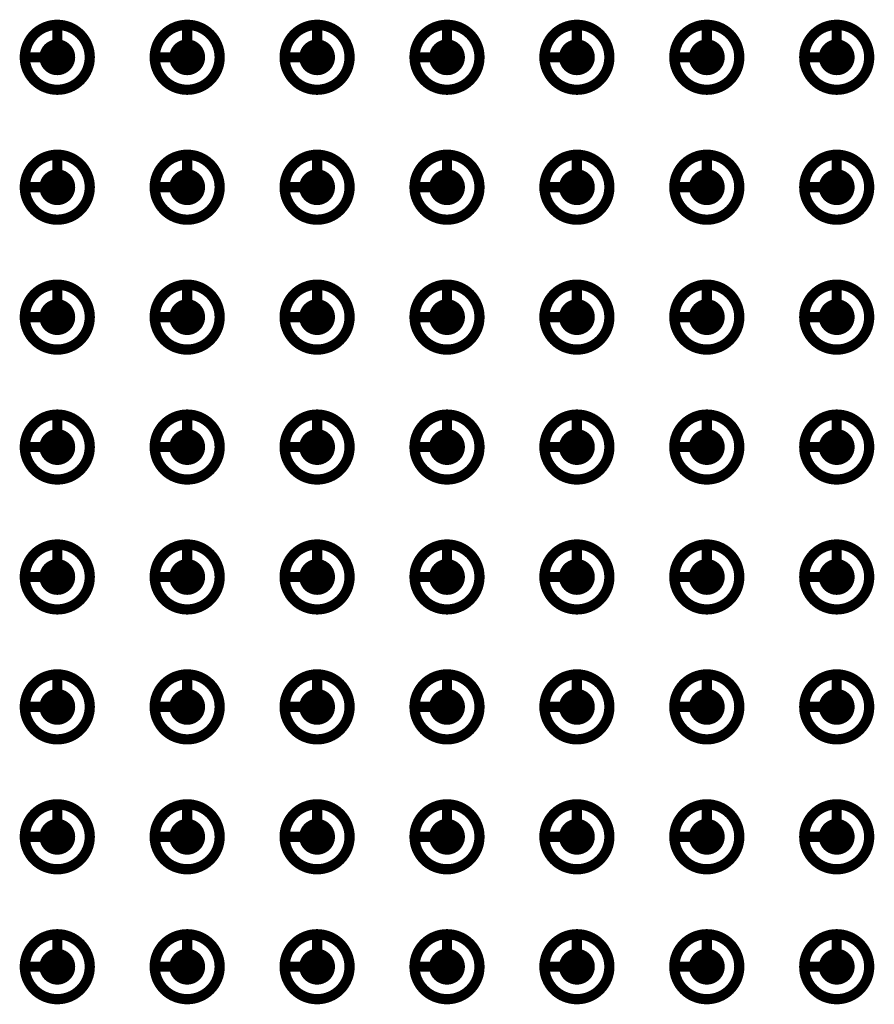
# Model space of a CAD drawing. Header units: millimetres. Extents: x 62 to 363, y 42 to 391.
# Tile 201 of 216: x 130 to 138, y 249 to 258. Entities that reach past the tile are written whole.
import ezdxf

# ---------------------------------------------------------------- set-up
doc = ezdxf.new("R2010")
doc.units = ezdxf.units.MM
doc.layers.add('Mechanical8', color=56, linetype='Continuous')
doc.layers.add('PadHoleLayer', color=156, linetype='Continuous')

# ---------------------------------------------------------------- blocks, each defined once
blk = doc.blocks.new('SAMTEC_SEAM_50_02_0_L_08_2_A_GP_K_TR_1847')
at = {"layer": 'Mechanical8'}
for points, const_width in [([(18.7325, 4.445, 1), (18.0975, 4.445, 1)], 0.1), ([(18.39, 4.7625, 1), (18.44, 4.7625, 1)], 0.05), ([(20.0025, 4.445, 1), (19.3675, 4.445, 1)], 0.1), ([(19.66, 4.7625, 1), (19.71, 4.7625, 1)], 0.05), ([(21.2725, 4.445, 1), (20.6375, 4.445, 1)], 0.1), ([(20.93, 4.7625, 1), (20.98, 4.7625, 1)], 0.05), ([(22.5425, 4.445, 1), (21.9075, 4.445, 1)], 0.1), ([(22.2, 4.7625, 1), (22.25, 4.7625, 1)], 0.05), ([(23.8125, 4.445, 1), (23.1775, 4.445, 1)], 0.1), ([(23.47, 4.7625, 1), (23.52, 4.7625, 1)], 0.05), ([(25.0825, 4.445, 1), (24.4475, 4.445, 1)], 0.1), ([(24.74, 4.7625, 1), (24.79, 4.7625, 1)], 0.05), ([(26.3525, 4.445, 1), (25.7175, 4.445, 1)], 0.1), ([(26.01, 4.7625, 1), (26.06, 4.7625, 1)], 0.05), ([(27.6225, 4.445, 1), (26.9875, 4.445, 1)], 0.1), ([(27.28, 4.7625, 1), (27.33, 4.7625, 1)], 0.05), ([(18.0725, 4.445, 1), (18.1225, 4.445, 1)], 0.05), ([(18.39, 4.445, 1), (18.44, 4.445, 1)], 0.05), ([(18.39, 4.445, 1), (18.44, 4.445, 1)], 0.05), ([(18.7075, 4.445, 1), (18.7575, 4.445, 1)], 0.05), ([(18.7075, 4.445, 1), (18.7575, 4.445, 1)], 0.05), ([(19.3425, 4.445, 1), (19.3925, 4.445, 1)], 0.05), ([(19.66, 4.445, 1), (19.71, 4.445, 1)], 0.05), ([(19.66, 4.445, 1), (19.71, 4.445, 1)], 0.05), ([(19.9775, 4.445, 1), (20.0275, 4.445, 1)], 0.05), ([(19.9775, 4.445, 1), (20.0275, 4.445, 1)], 0.05), ([(20.6125, 4.445, 1), (20.6625, 4.445, 1)], 0.05), ([(20.93, 4.445, 1), (20.98, 4.445, 1)], 0.05), ([(20.93, 4.445, 1), (20.98, 4.445, 1)], 0.05), ([(21.2475, 4.445, 1), (21.2975, 4.445, 1)], 0.05), ([(21.2475, 4.445, 1), (21.2975, 4.445, 1)], 0.05), ([(21.8825, 4.445, 1), (21.9325, 4.445, 1)], 0.05), ([(22.2, 4.445, 1), (22.25, 4.445, 1)], 0.05), ([(22.2, 4.445, 1), (22.25, 4.445, 1)], 0.05), ([(22.5175, 4.445, 1), (22.5675, 4.445, 1)], 0.05), ([(22.5175, 4.445, 1), (22.5675, 4.445, 1)], 0.05), ([(23.1525, 4.445, 1), (23.2025, 4.445, 1)], 0.05), ([(23.47, 4.445, 1), (23.52, 4.445, 1)], 0.05), ([(23.47, 4.445, 1), (23.52, 4.445, 1)], 0.05), ([(23.7875, 4.445, 1), (23.8375, 4.445, 1)], 0.05), ([(23.7875, 4.445, 1), (23.8375, 4.445, 1)], 0.05), ([(24.4225, 4.445, 1), (24.4725, 4.445, 1)], 0.05), ([(24.74, 4.445, 1), (24.79, 4.445, 1)], 0.05), ([(24.74, 4.445, 1), (24.79, 4.445, 1)], 0.05), ([(25.0575, 4.445, 1), (25.1075, 4.445, 1)], 0.05), ([(25.0575, 4.445, 1), (25.1075, 4.445, 1)], 0.05), ([(25.6925, 4.445, 1), (25.7425, 4.445, 1)], 0.05), ([(26.01, 4.445, 1), (26.06, 4.445, 1)], 0.05), ([(26.01, 4.445, 1), (26.06, 4.445, 1)], 0.05), ([(26.3275, 4.445, 1), (26.3775, 4.445, 1)], 0.05), ([(26.3275, 4.445, 1), (26.3775, 4.445, 1)], 0.05), ([(26.9625, 4.445, 1), (27.0125, 4.445, 1)], 0.05), ([(27.28, 4.445, 1), (27.33, 4.445, 1)], 0.05), ([(27.28, 4.445, 1), (27.33, 4.445, 1)], 0.05), ([(27.5975, 4.445, 1), (27.6475, 4.445, 1)], 0.05), ([(27.5975, 4.445, 1), (27.6475, 4.445, 1)], 0.05), ([(18.7325, 3.175, 1), (18.0975, 3.175, 1)], 0.1), ([(18.39, 3.4925, 1), (18.44, 3.4925, 1)], 0.05), ([(20.0025, 3.175, 1), (19.3675, 3.175, 1)], 0.1), ([(19.66, 3.4925, 1), (19.71, 3.4925, 1)], 0.05), ([(21.2725, 3.175, 1), (20.6375, 3.175, 1)], 0.1), ([(20.93, 3.4925, 1), (20.98, 3.4925, 1)], 0.05), ([(22.5425, 3.175, 1), (21.9075, 3.175, 1)], 0.1), ([(22.2, 3.4925, 1), (22.25, 3.4925, 1)], 0.05), ([(23.8125, 3.175, 1), (23.1775, 3.175, 1)], 0.1), ([(23.47, 3.4925, 1), (23.52, 3.4925, 1)], 0.05), ([(25.0825, 3.175, 1), (24.4475, 3.175, 1)], 0.1), ([(24.74, 3.4925, 1), (24.79, 3.4925, 1)], 0.05), ([(26.3525, 3.175, 1), (25.7175, 3.175, 1)], 0.1), ([(26.01, 3.4925, 1), (26.06, 3.4925, 1)], 0.05), ([(27.6225, 3.175, 1), (26.9875, 3.175, 1)], 0.1), ([(27.28, 3.4925, 1), (27.33, 3.4925, 1)], 0.05), ([(18.0725, 3.175, 1), (18.1225, 3.175, 1)], 0.05), ([(18.39, 3.175, 1), (18.44, 3.175, 1)], 0.05), ([(18.39, 3.175, 1), (18.44, 3.175, 1)], 0.05), ([(18.7075, 3.175, 1), (18.7575, 3.175, 1)], 0.05), ([(18.7075, 3.175, 1), (18.7575, 3.175, 1)], 0.05), ([(19.3425, 3.175, 1), (19.3925, 3.175, 1)], 0.05), ([(19.66, 3.175, 1), (19.71, 3.175, 1)], 0.05), ([(19.66, 3.175, 1), (19.71, 3.175, 1)], 0.05), ([(19.9775, 3.175, 1), (20.0275, 3.175, 1)], 0.05), ([(19.9775, 3.175, 1), (20.0275, 3.175, 1)], 0.05), ([(20.6125, 3.175, 1), (20.6625, 3.175, 1)], 0.05), ([(20.93, 3.175, 1), (20.98, 3.175, 1)], 0.05), ([(20.93, 3.175, 1), (20.98, 3.175, 1)], 0.05), ([(21.2475, 3.175, 1), (21.2975, 3.175, 1)], 0.05), ([(21.2475, 3.175, 1), (21.2975, 3.175, 1)], 0.05), ([(21.8825, 3.175, 1), (21.9325, 3.175, 1)], 0.05), ([(22.2, 3.175, 1), (22.25, 3.175, 1)], 0.05), ([(22.2, 3.175, 1), (22.25, 3.175, 1)], 0.05), ([(22.5175, 3.175, 1), (22.5675, 3.175, 1)], 0.05), ([(22.5175, 3.175, 1), (22.5675, 3.175, 1)], 0.05), ([(23.1525, 3.175, 1), (23.2025, 3.175, 1)], 0.05), ([(23.47, 3.175, 1), (23.52, 3.175, 1)], 0.05), ([(23.47, 3.175, 1), (23.52, 3.175, 1)], 0.05), ([(23.7875, 3.175, 1), (23.8375, 3.175, 1)], 0.05), ([(23.7875, 3.175, 1), (23.8375, 3.175, 1)], 0.05), ([(24.4225, 3.175, 1), (24.4725, 3.175, 1)], 0.05), ([(24.74, 3.175, 1), (24.79, 3.175, 1)], 0.05), ([(24.74, 3.175, 1), (24.79, 3.175, 1)], 0.05), ([(25.0575, 3.175, 1), (25.1075, 3.175, 1)], 0.05), ([(25.0575, 3.175, 1), (25.1075, 3.175, 1)], 0.05), ([(25.6925, 3.175, 1), (25.7425, 3.175, 1)], 0.05), ([(26.01, 3.175, 1), (26.06, 3.175, 1)], 0.05), ([(26.01, 3.175, 1), (26.06, 3.175, 1)], 0.05), ([(26.3275, 3.175, 1), (26.3775, 3.175, 1)], 0.05), ([(26.3275, 3.175, 1), (26.3775, 3.175, 1)], 0.05), ([(26.9625, 3.175, 1), (27.0125, 3.175, 1)], 0.05), ([(27.28, 3.175, 1), (27.33, 3.175, 1)], 0.05), ([(27.28, 3.175, 1), (27.33, 3.175, 1)], 0.05), ([(27.5975, 3.175, 1), (27.6475, 3.175, 1)], 0.05), ([(27.5975, 3.175, 1), (27.6475, 3.175, 1)], 0.05), ([(18.7325, 1.905, 1), (18.0975, 1.905, 1)], 0.1), ([(18.39, 2.2225, 1), (18.44, 2.2225, 1)], 0.05), ([(20.0025, 1.905, 1), (19.3675, 1.905, 1)], 0.1), ([(19.66, 2.2225, 1), (19.71, 2.2225, 1)], 0.05), ([(21.2725, 1.905, 1), (20.6375, 1.905, 1)], 0.1), ([(20.93, 2.2225, 1), (20.98, 2.2225, 1)], 0.05), ([(22.5425, 1.905, 1), (21.9075, 1.905, 1)], 0.1), ([(22.2, 2.2225, 1), (22.25, 2.2225, 1)], 0.05), ([(23.8125, 1.905, 1), (23.1775, 1.905, 1)], 0.1), ([(23.47, 2.2225, 1), (23.52, 2.2225, 1)], 0.05), ([(25.0825, 1.905, 1), (24.4475, 1.905, 1)], 0.1), ([(24.74, 2.2225, 1), (24.79, 2.2225, 1)], 0.05), ([(26.3525, 1.905, 1), (25.7175, 1.905, 1)], 0.1), ([(26.01, 2.2225, 1), (26.06, 2.2225, 1)], 0.05), ([(27.6225, 1.905, 1), (26.9875, 1.905, 1)], 0.1), ([(27.28, 2.2225, 1), (27.33, 2.2225, 1)], 0.05), ([(18.0725, 1.905, 1), (18.1225, 1.905, 1)], 0.05), ([(18.39, 1.905, 1), (18.44, 1.905, 1)], 0.05), ([(18.39, 1.905, 1), (18.44, 1.905, 1)], 0.05), ([(18.7075, 1.905, 1), (18.7575, 1.905, 1)], 0.05), ([(18.7075, 1.905, 1), (18.7575, 1.905, 1)], 0.05), ([(19.3425, 1.905, 1), (19.3925, 1.905, 1)], 0.05), ([(19.66, 1.905, 1), (19.71, 1.905, 1)], 0.05), ([(19.66, 1.905, 1), (19.71, 1.905, 1)], 0.05), ([(19.9775, 1.905, 1), (20.0275, 1.905, 1)], 0.05), ([(19.9775, 1.905, 1), (20.0275, 1.905, 1)], 0.05), ([(20.6125, 1.905, 1), (20.6625, 1.905, 1)], 0.05), ([(20.93, 1.905, 1), (20.98, 1.905, 1)], 0.05), ([(20.93, 1.905, 1), (20.98, 1.905, 1)], 0.05), ([(21.2475, 1.905, 1), (21.2975, 1.905, 1)], 0.05), ([(21.2475, 1.905, 1), (21.2975, 1.905, 1)], 0.05), ([(21.8825, 1.905, 1), (21.9325, 1.905, 1)], 0.05), ([(22.2, 1.905, 1), (22.25, 1.905, 1)], 0.05), ([(22.2, 1.905, 1), (22.25, 1.905, 1)], 0.05), ([(22.5175, 1.905, 1), (22.5675, 1.905, 1)], 0.05), ([(22.5175, 1.905, 1), (22.5675, 1.905, 1)], 0.05), ([(23.1525, 1.905, 1), (23.2025, 1.905, 1)], 0.05), ([(23.47, 1.905, 1), (23.52, 1.905, 1)], 0.05), ([(23.47, 1.905, 1), (23.52, 1.905, 1)], 0.05), ([(23.7875, 1.905, 1), (23.8375, 1.905, 1)], 0.05), ([(23.7875, 1.905, 1), (23.8375, 1.905, 1)], 0.05), ([(24.4225, 1.905, 1), (24.4725, 1.905, 1)], 0.05), ([(24.74, 1.905, 1), (24.79, 1.905, 1)], 0.05), ([(24.74, 1.905, 1), (24.79, 1.905, 1)], 0.05), ([(25.0575, 1.905, 1), (25.1075, 1.905, 1)], 0.05), ([(25.0575, 1.905, 1), (25.1075, 1.905, 1)], 0.05), ([(25.6925, 1.905, 1), (25.7425, 1.905, 1)], 0.05), ([(26.01, 1.905, 1), (26.06, 1.905, 1)], 0.05), ([(26.01, 1.905, 1), (26.06, 1.905, 1)], 0.05), ([(26.3275, 1.905, 1), (26.3775, 1.905, 1)], 0.05), ([(26.3275, 1.905, 1), (26.3775, 1.905, 1)], 0.05), ([(26.9625, 1.905, 1), (27.0125, 1.905, 1)], 0.05), ([(27.28, 1.905, 1), (27.33, 1.905, 1)], 0.05), ([(27.28, 1.905, 1), (27.33, 1.905, 1)], 0.05), ([(27.5975, 1.905, 1), (27.6475, 1.905, 1)], 0.05), ([(27.5975, 1.905, 1), (27.6475, 1.905, 1)], 0.05), ([(18.7325, 0.635, 1), (18.0975, 0.635, 1)], 0.1), ([(18.39, 0.9525, 1), (18.44, 0.9525, 1)], 0.05), ([(20.0025, 0.635, 1), (19.3675, 0.635, 1)], 0.1), ([(19.66, 0.9525, 1), (19.71, 0.9525, 1)], 0.05), ([(21.2725, 0.635, 1), (20.6375, 0.635, 1)], 0.1), ([(20.93, 0.9525, 1), (20.98, 0.9525, 1)], 0.05), ([(22.5425, 0.635, 1), (21.9075, 0.635, 1)], 0.1), ([(22.2, 0.9525, 1), (22.25, 0.9525, 1)], 0.05), ([(23.8125, 0.635, 1), (23.1775, 0.635, 1)], 0.1), ([(23.47, 0.9525, 1), (23.52, 0.9525, 1)], 0.05), ([(25.0825, 0.635, 1), (24.4475, 0.635, 1)], 0.1), ([(24.74, 0.9525, 1), (24.79, 0.9525, 1)], 0.05), ([(26.3525, 0.635, 1), (25.7175, 0.635, 1)], 0.1), ([(26.01, 0.9525, 1), (26.06, 0.9525, 1)], 0.05), ([(27.6225, 0.635, 1), (26.9875, 0.635, 1)], 0.1), ([(27.28, 0.9525, 1), (27.33, 0.9525, 1)], 0.05), ([(18.0725, 0.635, 1), (18.1225, 0.635, 1)], 0.05), ([(18.39, 0.635, 1), (18.44, 0.635, 1)], 0.05), ([(18.39, 0.635, 1), (18.44, 0.635, 1)], 0.05), ([(18.7075, 0.635, 1), (18.7575, 0.635, 1)], 0.05), ([(18.7075, 0.635, 1), (18.7575, 0.635, 1)], 0.05), ([(19.3425, 0.635, 1), (19.3925, 0.635, 1)], 0.05), ([(19.66, 0.635, 1), (19.71, 0.635, 1)], 0.05), ([(19.66, 0.635, 1), (19.71, 0.635, 1)], 0.05), ([(19.9775, 0.635, 1), (20.0275, 0.635, 1)], 0.05), ([(19.9775, 0.635, 1), (20.0275, 0.635, 1)], 0.05), ([(20.6125, 0.635, 1), (20.6625, 0.635, 1)], 0.05), ([(20.93, 0.635, 1), (20.98, 0.635, 1)], 0.05), ([(20.93, 0.635, 1), (20.98, 0.635, 1)], 0.05), ([(21.2475, 0.635, 1), (21.2975, 0.635, 1)], 0.05), ([(21.2475, 0.635, 1), (21.2975, 0.635, 1)], 0.05), ([(21.8825, 0.635, 1), (21.9325, 0.635, 1)], 0.05), ([(22.2, 0.635, 1), (22.25, 0.635, 1)], 0.05), ([(22.2, 0.635, 1), (22.25, 0.635, 1)], 0.05), ([(22.5175, 0.635, 1), (22.5675, 0.635, 1)], 0.05), ([(22.5175, 0.635, 1), (22.5675, 0.635, 1)], 0.05), ([(23.1525, 0.635, 1), (23.2025, 0.635, 1)], 0.05), ([(23.47, 0.635, 1), (23.52, 0.635, 1)], 0.05), ([(23.47, 0.635, 1), (23.52, 0.635, 1)], 0.05), ([(23.7875, 0.635, 1), (23.8375, 0.635, 1)], 0.05), ([(23.7875, 0.635, 1), (23.8375, 0.635, 1)], 0.05), ([(24.4225, 0.635, 1), (24.4725, 0.635, 1)], 0.05), ([(24.74, 0.635, 1), (24.79, 0.635, 1)], 0.05), ([(24.74, 0.635, 1), (24.79, 0.635, 1)], 0.05), ([(25.0575, 0.635, 1), (25.1075, 0.635, 1)], 0.05), ([(25.0575, 0.635, 1), (25.1075, 0.635, 1)], 0.05), ([(25.6925, 0.635, 1), (25.7425, 0.635, 1)], 0.05), ([(26.01, 0.635, 1), (26.06, 0.635, 1)], 0.05), ([(26.01, 0.635, 1), (26.06, 0.635, 1)], 0.05), ([(26.3275, 0.635, 1), (26.3775, 0.635, 1)], 0.05), ([(26.3275, 0.635, 1), (26.3775, 0.635, 1)], 0.05), ([(26.9625, 0.635, 1), (27.0125, 0.635, 1)], 0.05), ([(27.28, 0.635, 1), (27.33, 0.635, 1)], 0.05), ([(27.28, 0.635, 1), (27.33, 0.635, 1)], 0.05), ([(27.5975, 0.635, 1), (27.6475, 0.635, 1)], 0.05), ([(27.5975, 0.635, 1), (27.6475, 0.635, 1)], 0.05), ([(18.7325, -0.635, 1), (18.0975, -0.635, 1)], 0.1), ([(18.39, -0.3175, 1), (18.44, -0.3175, 1)], 0.05), ([(20.0025, -0.635, 1), (19.3675, -0.635, 1)], 0.1), ([(19.66, -0.3175, 1), (19.71, -0.3175, 1)], 0.05), ([(21.2725, -0.635, 1), (20.6375, -0.635, 1)], 0.1), ([(20.93, -0.3175, 1), (20.98, -0.3175, 1)], 0.05), ([(22.5425, -0.635, 1), (21.9075, -0.635, 1)], 0.1), ([(22.2, -0.3175, 1), (22.25, -0.3175, 1)], 0.05), ([(23.8125, -0.635, 1), (23.1775, -0.635, 1)], 0.1), ([(23.47, -0.3175, 1), (23.52, -0.3175, 1)], 0.05), ([(25.0825, -0.635, 1), (24.4475, -0.635, 1)], 0.1), ([(24.74, -0.3175, 1), (24.79, -0.3175, 1)], 0.05), ([(26.3525, -0.635, 1), (25.7175, -0.635, 1)], 0.1), ([(26.01, -0.3175, 1), (26.06, -0.3175, 1)], 0.05), ([(27.6225, -0.635, 1), (26.9875, -0.635, 1)], 0.1), ([(27.28, -0.3175, 1), (27.33, -0.3175, 1)], 0.05), ([(18.0725, -0.635, 1), (18.1225, -0.635, 1)], 0.05), ([(18.39, -0.635, 1), (18.44, -0.635, 1)], 0.05), ([(18.39, -0.635, 1), (18.44, -0.635, 1)], 0.05), ([(18.7075, -0.635, 1), (18.7575, -0.635, 1)], 0.05), ([(18.7075, -0.635, 1), (18.7575, -0.635, 1)], 0.05), ([(19.3425, -0.635, 1), (19.3925, -0.635, 1)], 0.05), ([(19.66, -0.635, 1), (19.71, -0.635, 1)], 0.05), ([(19.66, -0.635, 1), (19.71, -0.635, 1)], 0.05), ([(19.9775, -0.635, 1), (20.0275, -0.635, 1)], 0.05), ([(19.9775, -0.635, 1), (20.0275, -0.635, 1)], 0.05), ([(20.6125, -0.635, 1), (20.6625, -0.635, 1)], 0.05), ([(20.93, -0.635, 1), (20.98, -0.635, 1)], 0.05), ([(20.93, -0.635, 1), (20.98, -0.635, 1)], 0.05), ([(21.2475, -0.635, 1), (21.2975, -0.635, 1)], 0.05), ([(21.2475, -0.635, 1), (21.2975, -0.635, 1)], 0.05), ([(21.8825, -0.635, 1), (21.9325, -0.635, 1)], 0.05), ([(22.2, -0.635, 1), (22.25, -0.635, 1)], 0.05), ([(22.2, -0.635, 1), (22.25, -0.635, 1)], 0.05), ([(22.5175, -0.635, 1), (22.5675, -0.635, 1)], 0.05), ([(22.5175, -0.635, 1), (22.5675, -0.635, 1)], 0.05), ([(23.1525, -0.635, 1), (23.2025, -0.635, 1)], 0.05), ([(23.47, -0.635, 1), (23.52, -0.635, 1)], 0.05), ([(23.47, -0.635, 1), (23.52, -0.635, 1)], 0.05), ([(23.7875, -0.635, 1), (23.8375, -0.635, 1)], 0.05), ([(23.7875, -0.635, 1), (23.8375, -0.635, 1)], 0.05), ([(24.4225, -0.635, 1), (24.4725, -0.635, 1)], 0.05), ([(24.74, -0.635, 1), (24.79, -0.635, 1)], 0.05), ([(24.74, -0.635, 1), (24.79, -0.635, 1)], 0.05), ([(25.0575, -0.635, 1), (25.1075, -0.635, 1)], 0.05), ([(25.0575, -0.635, 1), (25.1075, -0.635, 1)], 0.05), ([(25.6925, -0.635, 1), (25.7425, -0.635, 1)], 0.05), ([(26.01, -0.635, 1), (26.06, -0.635, 1)], 0.05), ([(26.01, -0.635, 1), (26.06, -0.635, 1)], 0.05), ([(26.3275, -0.635, 1), (26.3775, -0.635, 1)], 0.05), ([(26.3275, -0.635, 1), (26.3775, -0.635, 1)], 0.05), ([(26.9625, -0.635, 1), (27.0125, -0.635, 1)], 0.05), ([(27.28, -0.635, 1), (27.33, -0.635, 1)], 0.05), ([(27.28, -0.635, 1), (27.33, -0.635, 1)], 0.05), ([(27.5975, -0.635, 1), (27.6475, -0.635, 1)], 0.05), ([(27.5975, -0.635, 1), (27.6475, -0.635, 1)], 0.05), ([(18.7325, -1.905, 1), (18.0975, -1.905, 1)], 0.1), ([(18.39, -1.5875, 1), (18.44, -1.5875, 1)], 0.05), ([(20.0025, -1.905, 1), (19.3675, -1.905, 1)], 0.1), ([(19.66, -1.5875, 1), (19.71, -1.5875, 1)], 0.05), ([(21.2725, -1.905, 1), (20.6375, -1.905, 1)], 0.1), ([(20.93, -1.5875, 1), (20.98, -1.5875, 1)], 0.05), ([(22.5425, -1.905, 1), (21.9075, -1.905, 1)], 0.1), ([(22.2, -1.5875, 1), (22.25, -1.5875, 1)], 0.05), ([(23.8125, -1.905, 1), (23.1775, -1.905, 1)], 0.1), ([(23.47, -1.5875, 1), (23.52, -1.5875, 1)], 0.05), ([(25.0825, -1.905, 1), (24.4475, -1.905, 1)], 0.1), ([(24.74, -1.5875, 1), (24.79, -1.5875, 1)], 0.05), ([(26.3525, -1.905, 1), (25.7175, -1.905, 1)], 0.1), ([(26.01, -1.5875, 1), (26.06, -1.5875, 1)], 0.05), ([(27.6225, -1.905, 1), (26.9875, -1.905, 1)], 0.1), ([(27.28, -1.5875, 1), (27.33, -1.5875, 1)], 0.05), ([(18.0725, -1.905, 1), (18.1225, -1.905, 1)], 0.05), ([(18.39, -1.905, 1), (18.44, -1.905, 1)], 0.05), ([(18.39, -1.905, 1), (18.44, -1.905, 1)], 0.05), ([(18.7075, -1.905, 1), (18.7575, -1.905, 1)], 0.05), ([(18.7075, -1.905, 1), (18.7575, -1.905, 1)], 0.05), ([(19.3425, -1.905, 1), (19.3925, -1.905, 1)], 0.05), ([(19.66, -1.905, 1), (19.71, -1.905, 1)], 0.05), ([(19.66, -1.905, 1), (19.71, -1.905, 1)], 0.05), ([(19.9775, -1.905, 1), (20.0275, -1.905, 1)], 0.05), ([(19.9775, -1.905, 1), (20.0275, -1.905, 1)], 0.05), ([(20.6125, -1.905, 1), (20.6625, -1.905, 1)], 0.05), ([(20.93, -1.905, 1), (20.98, -1.905, 1)], 0.05), ([(20.93, -1.905, 1), (20.98, -1.905, 1)], 0.05), ([(21.2475, -1.905, 1), (21.2975, -1.905, 1)], 0.05), ([(21.2475, -1.905, 1), (21.2975, -1.905, 1)], 0.05), ([(21.8825, -1.905, 1), (21.9325, -1.905, 1)], 0.05), ([(22.2, -1.905, 1), (22.25, -1.905, 1)], 0.05), ([(22.2, -1.905, 1), (22.25, -1.905, 1)], 0.05), ([(22.5175, -1.905, 1), (22.5675, -1.905, 1)], 0.05), ([(22.5175, -1.905, 1), (22.5675, -1.905, 1)], 0.05), ([(23.1525, -1.905, 1), (23.2025, -1.905, 1)], 0.05), ([(23.47, -1.905, 1), (23.52, -1.905, 1)], 0.05), ([(23.47, -1.905, 1), (23.52, -1.905, 1)], 0.05), ([(23.7875, -1.905, 1), (23.8375, -1.905, 1)], 0.05), ([(23.7875, -1.905, 1), (23.8375, -1.905, 1)], 0.05), ([(24.4225, -1.905, 1), (24.4725, -1.905, 1)], 0.05), ([(24.74, -1.905, 1), (24.79, -1.905, 1)], 0.05), ([(24.74, -1.905, 1), (24.79, -1.905, 1)], 0.05), ([(25.0575, -1.905, 1), (25.1075, -1.905, 1)], 0.05), ([(25.0575, -1.905, 1), (25.1075, -1.905, 1)], 0.05), ([(25.6925, -1.905, 1), (25.7425, -1.905, 1)], 0.05), ([(26.01, -1.905, 1), (26.06, -1.905, 1)], 0.05), ([(26.01, -1.905, 1), (26.06, -1.905, 1)], 0.05), ([(26.3275, -1.905, 1), (26.3775, -1.905, 1)], 0.05), ([(26.3275, -1.905, 1), (26.3775, -1.905, 1)], 0.05), ([(26.9625, -1.905, 1), (27.0125, -1.905, 1)], 0.05), ([(27.28, -1.905, 1), (27.33, -1.905, 1)], 0.05), ([(27.28, -1.905, 1), (27.33, -1.905, 1)], 0.05), ([(27.5975, -1.905, 1), (27.6475, -1.905, 1)], 0.05), ([(27.5975, -1.905, 1), (27.6475, -1.905, 1)], 0.05), ([(18.7325, -3.175, 1), (18.0975, -3.175, 1)], 0.1), ([(18.39, -2.8575, 1), (18.44, -2.8575, 1)], 0.05), ([(20.0025, -3.175, 1), (19.3675, -3.175, 1)], 0.1), ([(19.66, -2.8575, 1), (19.71, -2.8575, 1)], 0.05), ([(21.2725, -3.175, 1), (20.6375, -3.175, 1)], 0.1), ([(20.93, -2.8575, 1), (20.98, -2.8575, 1)], 0.05), ([(22.5425, -3.175, 1), (21.9075, -3.175, 1)], 0.1), ([(22.2, -2.8575, 1), (22.25, -2.8575, 1)], 0.05), ([(23.8125, -3.175, 1), (23.1775, -3.175, 1)], 0.1), ([(23.47, -2.8575, 1), (23.52, -2.8575, 1)], 0.05), ([(25.0825, -3.175, 1), (24.4475, -3.175, 1)], 0.1), ([(24.74, -2.8575, 1), (24.79, -2.8575, 1)], 0.05), ([(26.3525, -3.175, 1), (25.7175, -3.175, 1)], 0.1), ([(26.01, -2.8575, 1), (26.06, -2.8575, 1)], 0.05), ([(27.6225, -3.175, 1), (26.9875, -3.175, 1)], 0.1), ([(27.28, -2.8575, 1), (27.33, -2.8575, 1)], 0.05), ([(18.0725, -3.175, 1), (18.1225, -3.175, 1)], 0.05), ([(18.39, -3.175, 1), (18.44, -3.175, 1)], 0.05), ([(18.39, -3.175, 1), (18.44, -3.175, 1)], 0.05), ([(18.7075, -3.175, 1), (18.7575, -3.175, 1)], 0.05), ([(18.7075, -3.175, 1), (18.7575, -3.175, 1)], 0.05), ([(19.3425, -3.175, 1), (19.3925, -3.175, 1)], 0.05), ([(19.66, -3.175, 1), (19.71, -3.175, 1)], 0.05), ([(19.66, -3.175, 1), (19.71, -3.175, 1)], 0.05), ([(19.9775, -3.175, 1), (20.0275, -3.175, 1)], 0.05), ([(19.9775, -3.175, 1), (20.0275, -3.175, 1)], 0.05), ([(20.6125, -3.175, 1), (20.6625, -3.175, 1)], 0.05), ([(20.93, -3.175, 1), (20.98, -3.175, 1)], 0.05), ([(20.93, -3.175, 1), (20.98, -3.175, 1)], 0.05), ([(21.2475, -3.175, 1), (21.2975, -3.175, 1)], 0.05), ([(21.2475, -3.175, 1), (21.2975, -3.175, 1)], 0.05), ([(21.8825, -3.175, 1), (21.9325, -3.175, 1)], 0.05), ([(22.2, -3.175, 1), (22.25, -3.175, 1)], 0.05), ([(22.2, -3.175, 1), (22.25, -3.175, 1)], 0.05), ([(22.5175, -3.175, 1), (22.5675, -3.175, 1)], 0.05), ([(22.5175, -3.175, 1), (22.5675, -3.175, 1)], 0.05), ([(23.1525, -3.175, 1), (23.2025, -3.175, 1)], 0.05), ([(23.47, -3.175, 1), (23.52, -3.175, 1)], 0.05), ([(23.47, -3.175, 1), (23.52, -3.175, 1)], 0.05), ([(23.7875, -3.175, 1), (23.8375, -3.175, 1)], 0.05), ([(23.7875, -3.175, 1), (23.8375, -3.175, 1)], 0.05), ([(24.4225, -3.175, 1), (24.4725, -3.175, 1)], 0.05), ([(24.74, -3.175, 1), (24.79, -3.175, 1)], 0.05), ([(24.74, -3.175, 1), (24.79, -3.175, 1)], 0.05), ([(25.0575, -3.175, 1), (25.1075, -3.175, 1)], 0.05), ([(25.0575, -3.175, 1), (25.1075, -3.175, 1)], 0.05), ([(25.6925, -3.175, 1), (25.7425, -3.175, 1)], 0.05), ([(26.01, -3.175, 1), (26.06, -3.175, 1)], 0.05), ([(26.01, -3.175, 1), (26.06, -3.175, 1)], 0.05), ([(26.3275, -3.175, 1), (26.3775, -3.175, 1)], 0.05), ([(26.3275, -3.175, 1), (26.3775, -3.175, 1)], 0.05), ([(26.9625, -3.175, 1), (27.0125, -3.175, 1)], 0.05), ([(27.28, -3.175, 1), (27.33, -3.175, 1)], 0.05), ([(27.28, -3.175, 1), (27.33, -3.175, 1)], 0.05), ([(27.5975, -3.175, 1), (27.6475, -3.175, 1)], 0.05), ([(27.5975, -3.175, 1), (27.6475, -3.175, 1)], 0.05)]:
    blk.add_lwpolyline(points, format="xyb", close=True, dxfattribs=dict(at, const_width=const_width))
at = {"layer": 'Mechanical8', "const_width": 0.1}
for points in [[(18.415, 4.7625), (18.415, 4.445)], [(19.685, 4.7625), (19.685, 4.445)], [(20.955, 4.7625), (20.955, 4.445)], [(22.225, 4.7625), (22.225, 4.445)], [(23.495, 4.7625), (23.495, 4.445)], [(24.765, 4.7625), (24.765, 4.445)], [(26.035, 4.7625), (26.035, 4.445)], [(27.305, 4.7625), (27.305, 4.445)], [(18.415, 4.445), (18.7325, 4.445)], [(19.685, 4.445), (20.0025, 4.445)], [(20.955, 4.445), (21.2725, 4.445)], [(22.225, 4.445), (22.5425, 4.445)], [(23.495, 4.445), (23.8125, 4.445)], [(24.765, 4.445), (25.0825, 4.445)], [(26.035, 4.445), (26.3525, 4.445)], [(27.305, 4.445), (27.6225, 4.445)], [(18.415, 3.4925), (18.415, 3.175)], [(19.685, 3.4925), (19.685, 3.175)], [(20.955, 3.4925), (20.955, 3.175)], [(22.225, 3.4925), (22.225, 3.175)], [(23.495, 3.4925), (23.495, 3.175)], [(24.765, 3.4925), (24.765, 3.175)], [(26.035, 3.4925), (26.035, 3.175)], [(27.305, 3.4925), (27.305, 3.175)], [(18.415, 3.175), (18.7325, 3.175)], [(19.685, 3.175), (20.0025, 3.175)], [(20.955, 3.175), (21.2725, 3.175)], [(22.225, 3.175), (22.5425, 3.175)], [(23.495, 3.175), (23.8125, 3.175)], [(24.765, 3.175), (25.0825, 3.175)], [(26.035, 3.175), (26.3525, 3.175)], [(27.305, 3.175), (27.6225, 3.175)], [(18.415, 2.2225), (18.415, 1.905)], [(19.685, 2.2225), (19.685, 1.905)], [(20.955, 2.2225), (20.955, 1.905)], [(22.225, 2.2225), (22.225, 1.905)], [(23.495, 2.2225), (23.495, 1.905)], [(24.765, 2.2225), (24.765, 1.905)], [(26.035, 2.2225), (26.035, 1.905)], [(27.305, 2.2225), (27.305, 1.905)], [(18.415, 1.905), (18.7325, 1.905)], [(19.685, 1.905), (20.0025, 1.905)], [(20.955, 1.905), (21.2725, 1.905)], [(22.225, 1.905), (22.5425, 1.905)], [(23.495, 1.905), (23.8125, 1.905)], [(24.765, 1.905), (25.0825, 1.905)], [(26.035, 1.905), (26.3525, 1.905)], [(27.305, 1.905), (27.6225, 1.905)], [(18.415, 0.9525), (18.415, 0.635)], [(19.685, 0.9525), (19.685, 0.635)], [(20.955, 0.9525), (20.955, 0.635)], [(22.225, 0.9525), (22.225, 0.635)], [(23.495, 0.9525), (23.495, 0.635)], [(24.765, 0.9525), (24.765, 0.635)], [(26.035, 0.9525), (26.035, 0.635)], [(27.305, 0.9525), (27.305, 0.635)], [(18.415, 0.635), (18.7325, 0.635)], [(19.685, 0.635), (20.0025, 0.635)], [(20.955, 0.635), (21.2725, 0.635)], [(22.225, 0.635), (22.5425, 0.635)], [(23.495, 0.635), (23.8125, 0.635)], [(24.765, 0.635), (25.0825, 0.635)], [(26.035, 0.635), (26.3525, 0.635)], [(27.305, 0.635), (27.6225, 0.635)], [(18.415, -0.3175), (18.415, -0.635)], [(19.685, -0.3175), (19.685, -0.635)], [(20.955, -0.3175), (20.955, -0.635)], [(22.225, -0.3175), (22.225, -0.635)], [(23.495, -0.3175), (23.495, -0.635)], [(24.765, -0.3175), (24.765, -0.635)], [(26.035, -0.3175), (26.035, -0.635)], [(27.305, -0.3175), (27.305, -0.635)], [(18.415, -0.635), (18.7325, -0.635)], [(19.685, -0.635), (20.0025, -0.635)], [(20.955, -0.635), (21.2725, -0.635)], [(22.225, -0.635), (22.5425, -0.635)], [(23.495, -0.635), (23.8125, -0.635)], [(24.765, -0.635), (25.0825, -0.635)], [(26.035, -0.635), (26.3525, -0.635)], [(27.305, -0.635), (27.6225, -0.635)], [(18.415, -1.5875), (18.415, -1.905)], [(19.685, -1.5875), (19.685, -1.905)], [(20.955, -1.5875), (20.955, -1.905)], [(22.225, -1.5875), (22.225, -1.905)], [(23.495, -1.5875), (23.495, -1.905)], [(24.765, -1.5875), (24.765, -1.905)], [(26.035, -1.5875), (26.035, -1.905)], [(27.305, -1.5875), (27.305, -1.905)], [(18.415, -1.905), (18.7325, -1.905)], [(19.685, -1.905), (20.0025, -1.905)], [(20.955, -1.905), (21.2725, -1.905)], [(22.225, -1.905), (22.5425, -1.905)], [(23.495, -1.905), (23.8125, -1.905)], [(24.765, -1.905), (25.0825, -1.905)], [(26.035, -1.905), (26.3525, -1.905)], [(27.305, -1.905), (27.6225, -1.905)], [(18.415, -2.8575), (18.415, -3.175)], [(19.685, -2.8575), (19.685, -3.175)], [(20.955, -2.8575), (20.955, -3.175)], [(22.225, -2.8575), (22.225, -3.175)], [(23.495, -2.8575), (23.495, -3.175)], [(24.765, -2.8575), (24.765, -3.175)], [(26.035, -2.8575), (26.035, -3.175)], [(27.305, -2.8575), (27.305, -3.175)], [(18.415, -3.175), (18.7325, -3.175)], [(19.685, -3.175), (20.0025, -3.175)], [(20.955, -3.175), (21.2725, -3.175)], [(22.225, -3.175), (22.5425, -3.175)], [(23.495, -3.175), (23.8125, -3.175)], [(24.765, -3.175), (25.0825, -3.175)], [(26.035, -3.175), (26.3525, -3.175)], [(27.305, -3.175), (27.6225, -3.175)]]:
    blk.add_lwpolyline(points, dxfattribs=at)
at = {"layer": 'PadHoleLayer', "const_width": 0.175}
for points in [[(18.3275, 4.445, 1), (18.5025, 4.445, 1)], [(19.5975, 4.445, 1), (19.7725, 4.445, 1)], [(20.8675, 4.445, 1), (21.0425, 4.445, 1)], [(22.1375, 4.445, 1), (22.3125, 4.445, 1)], [(23.4075, 4.445, 1), (23.5825, 4.445, 1)], [(24.6775, 4.445, 1), (24.8525, 4.445, 1)], [(25.9475, 4.445, 1), (26.1225, 4.445, 1)], [(27.2175, 4.445, 1), (27.3925, 4.445, 1)], [(18.3275, 3.175, 1), (18.5025, 3.175, 1)], [(19.5975, 3.175, 1), (19.7725, 3.175, 1)], [(20.8675, 3.175, 1), (21.0425, 3.175, 1)], [(22.1375, 3.175, 1), (22.3125, 3.175, 1)], [(23.4075, 3.175, 1), (23.5825, 3.175, 1)], [(24.6775, 3.175, 1), (24.8525, 3.175, 1)], [(25.9475, 3.175, 1), (26.1225, 3.175, 1)], [(27.2175, 3.175, 1), (27.3925, 3.175, 1)], [(18.3275, 1.905, 1), (18.5025, 1.905, 1)], [(19.5975, 1.905, 1), (19.7725, 1.905, 1)], [(20.8675, 1.905, 1), (21.0425, 1.905, 1)], [(22.1375, 1.905, 1), (22.3125, 1.905, 1)], [(23.4075, 1.905, 1), (23.5825, 1.905, 1)], [(24.6775, 1.905, 1), (24.8525, 1.905, 1)], [(25.9475, 1.905, 1), (26.1225, 1.905, 1)], [(27.2175, 1.905, 1), (27.3925, 1.905, 1)], [(18.3275, 0.635, 1), (18.5025, 0.635, 1)], [(19.5975, 0.635, 1), (19.7725, 0.635, 1)], [(20.8675, 0.635, 1), (21.0425, 0.635, 1)], [(22.1375, 0.635, 1), (22.3125, 0.635, 1)], [(23.4075, 0.635, 1), (23.5825, 0.635, 1)], [(24.6775, 0.635, 1), (24.8525, 0.635, 1)], [(25.9475, 0.635, 1), (26.1225, 0.635, 1)], [(27.2175, 0.635, 1), (27.3925, 0.635, 1)], [(18.3275, -0.635, 1), (18.5025, -0.635, 1)], [(19.5975, -0.635, 1), (19.7725, -0.635, 1)], [(20.8675, -0.635, 1), (21.0425, -0.635, 1)], [(22.1375, -0.635, 1), (22.3125, -0.635, 1)], [(23.4075, -0.635, 1), (23.5825, -0.635, 1)], [(24.6775, -0.635, 1), (24.8525, -0.635, 1)], [(25.9475, -0.635, 1), (26.1225, -0.635, 1)], [(27.2175, -0.635, 1), (27.3925, -0.635, 1)], [(18.3275, -1.905, 1), (18.5025, -1.905, 1)], [(19.5975, -1.905, 1), (19.7725, -1.905, 1)], [(20.8675, -1.905, 1), (21.0425, -1.905, 1)], [(22.1375, -1.905, 1), (22.3125, -1.905, 1)], [(23.4075, -1.905, 1), (23.5825, -1.905, 1)], [(24.6775, -1.905, 1), (24.8525, -1.905, 1)], [(25.9475, -1.905, 1), (26.1225, -1.905, 1)], [(27.2175, -1.905, 1), (27.3925, -1.905, 1)], [(18.3275, -3.175, 1), (18.5025, -3.175, 1)], [(19.5975, -3.175, 1), (19.7725, -3.175, 1)], [(20.8675, -3.175, 1), (21.0425, -3.175, 1)], [(22.1375, -3.175, 1), (22.3125, -3.175, 1)], [(23.4075, -3.175, 1), (23.5825, -3.175, 1)], [(24.6775, -3.175, 1), (24.8525, -3.175, 1)], [(25.9475, -3.175, 1), (26.1225, -3.175, 1)], [(27.2175, -3.175, 1), (27.3925, -3.175, 1)]]:
    blk.add_lwpolyline(points, format="xyb", close=True, dxfattribs=at)

msp = doc.modelspace()

# ---------------------------------------------------------------- block references
at = {"rotation": 90}
msp.add_blockref('SAMTEC_SEAM_50_02_0_L_08_2_A_GP_K_TR_1847', (134.8725, 230.8), dxfattribs=at)

doc.saveas('drawing.dxf')
